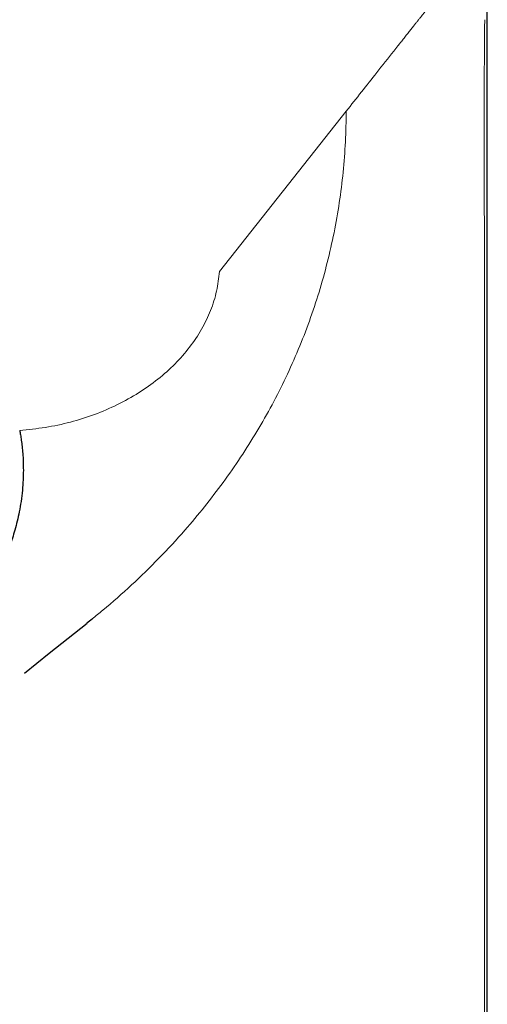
# Model space of a CAD drawing. Header units: millimetres. Extents: x 8 to 532, y 12 to 403.
# Tile 36 of 45: x 292 to 304, y 330 to 353. Entities that reach past the tile are written whole.
import ezdxf

# ---------------------------------------------------------------- set-up
doc = ezdxf.new("R2010")
doc.units = ezdxf.units.MM

msp = doc.modelspace()

# ---------------------------------------------------------------- linework, layer by layer
at = {"color": 7, "linetype": 'Continuous', "lineweight": 30}
for p, q in [((303.507, 267.059), (303.507, 365.201)), ((293.972, 338.916), (294.097, 339.015))]:
    msp.add_line(p, q, dxfattribs=at)
at = {"color": 8, "linetype": 'Continuous', "lineweight": 0}
for p, q in [((300.149, 351.114), (297.128, 347.295)), ((303.443, 347.156), (303.443, 311.058))]:
    msp.add_line(p, q, dxfattribs=at)
at = {"color": 7, "linetype": 'Continuous', "lineweight": 30, "flags": 128}
msp.add_lwpolyline([(292.483, 337.718), (293.074, 338.193), (293.976, 338.911)], dxfattribs=at)
at = {"color": 8, "linetype": 'Continuous', "lineweight": 0}
for points, knots in [([(303.447, 355.284), (303.444, 355.285), (303.439, 355.287), (303.429, 355.28), (303.422, 355.27), (303.418, 355.263), (303.416, 355.261), (303.416, 355.26), (303.415, 355.258), (303.414, 355.256), (303.412, 355.252), (303.408, 355.245), (303.404, 355.235), (303.399, 355.225), (303.393, 355.215), (303.388, 355.204), (303.383, 355.194), (303.379, 355.185), (303.375, 355.178), (303.37, 355.17), (303.365, 355.162), (303.36, 355.157), (303.355, 355.154), (303.351, 355.155), (303.346, 355.155), (303.342, 355.155), (303.337, 355.155), (303.332, 355.153), (303.327, 355.149), (303.323, 355.144), (303.318, 355.137), (303.313, 355.128), (303.306, 355.117), (303.299, 355.102), (303.291, 355.086), (303.283, 355.069), (303.275, 355.055), (303.268, 355.042), (303.263, 355.035), (303.259, 355.03), (303.257, 355.028), (303.254, 355.025), (303.251, 355.023), (303.249, 355.023), (303.247, 355.022), (303.242, 355.025), (303.235, 355.026), (303.225, 355.026), (303.215, 355.02), (303.206, 355.012), (303.197, 355.002), (303.189, 354.991), (303.181, 354.978), (303.172, 354.962), (303.162, 354.943), (303.151, 354.922), (303.14, 354.899), (303.129, 354.875), (303.118, 354.853), (303.108, 354.834), (303.099, 354.818), (303.091, 354.804), (303.084, 354.793), (303.078, 354.785), (303.072, 354.777), (303.065, 354.77), (303.058, 354.764), (303.053, 354.761), (303.048, 354.76), (303.044, 354.762), (303.04, 354.764), (303.035, 354.765), (303.027, 354.766), (303.017, 354.764), (303.004, 354.756), (302.991, 354.741), (302.977, 354.72), (302.966, 354.702), (302.96, 354.69), (302.958, 354.686), (302.956, 354.682), (302.954, 354.678), (302.953, 354.676), (302.952, 354.674), (302.95, 354.67), (302.947, 354.664), (302.942, 354.654), (302.937, 354.643), (302.931, 354.631), (302.926, 354.62), (302.921, 354.61), (302.916, 354.601), (302.913, 354.594), (302.909, 354.587), (302.906, 354.581), (302.903, 354.575), (302.9, 354.57), (302.897, 354.565), (302.895, 354.56), (302.892, 354.555), (302.885, 354.543), (302.873, 354.525), (302.857, 354.508), (302.843, 354.5), (302.83, 354.501), (302.818, 354.506), (302.805, 354.5), (302.792, 354.489), (302.779, 354.473), (302.767, 354.453), (302.754, 354.43), (302.741, 354.405), (302.727, 354.375), (302.713, 354.347), (302.7, 354.32), (302.686, 354.295), (302.671, 354.272), (302.658, 354.255), (302.647, 354.245), (302.638, 354.241), (302.631, 354.239), (302.624, 354.242), (302.617, 354.244), (302.61, 354.243), (302.602, 354.241), (302.592, 354.234), (302.582, 354.223), (302.572, 354.209), (302.562, 354.194), (302.551, 354.174), (302.539, 354.15), (302.526, 354.126), (302.515, 354.102), (302.505, 354.082), (302.495, 354.063), (302.487, 354.047), (302.48, 354.035), (302.474, 354.026), (302.47, 354.019), (302.467, 354.014), (302.463, 354.009), (302.46, 354.004), (302.455, 353.999), (302.45, 353.993), (302.444, 353.987), (302.439, 353.983), (302.434, 353.98), (302.43, 353.979), (302.426, 353.98), (302.415, 353.985), (302.403, 353.984), (302.39, 353.976), (302.383, 353.969), (302.375, 353.961), (302.368, 353.951), (302.359, 353.938), (302.351, 353.924), (302.343, 353.911), (302.338, 353.9), (302.335, 353.895), (302.333, 353.892), (302.332, 353.889), (302.33, 353.884), (302.327, 353.878), (302.323, 353.871), (302.32, 353.864), (302.316, 353.857), (302.312, 353.849), (302.308, 353.84), (302.304, 353.832), (302.301, 353.825), (302.298, 353.819), (302.293, 353.81), (302.287, 353.797), (302.279, 353.783), (302.271, 353.769), (302.263, 353.756), (302.254, 353.744), (302.246, 353.735), (302.238, 353.728), (302.231, 353.723), (302.224, 353.72), (302.217, 353.719), (302.211, 353.722), (302.204, 353.717), (302.197, 353.702), (302.19, 353.691), (302.185, 353.688), (302.181, 353.688), (302.176, 353.684), (302.171, 353.676), (302.167, 353.668), (302.165, 353.662), (302.163, 353.66), (302.161, 353.656), (302.159, 353.652), (302.156, 353.648), (302.152, 353.643), (302.149, 353.638), (302.145, 353.634), (302.143, 353.631), (302.142, 353.629), (302.141, 353.628), (302.139, 353.626), (302.138, 353.624), (302.128, 353.612), (302.102, 353.58), (302.06, 353.528), (302.026, 353.485), (302.006, 353.461), (302.001, 353.455), (301.999, 353.452), (301.997, 353.45), (301.996, 353.448), (301.992, 353.444), (301.986, 353.436), (301.978, 353.426), (301.968, 353.414), (301.957, 353.4), (301.944, 353.384), (301.931, 353.366), (301.915, 353.347), (301.898, 353.326), (301.88, 353.303), (301.861, 353.278), (301.84, 353.252), (301.817, 353.223), (301.793, 353.193), (301.768, 353.161), (301.741, 353.127), (301.712, 353.09), (301.681, 353.051), (301.648, 353.01), (301.614, 352.967), (301.579, 352.922), (301.543, 352.876), (301.506, 352.83), (301.48, 352.798), (301.467, 352.781), (301.465, 352.779), (301.464, 352.777), (301.462, 352.775), (301.461, 352.773), (301.46, 352.772), (301.456, 352.767), (301.448, 352.757), (301.423, 352.725), (301.366, 352.653), (301.178, 352.416), (300.768, 351.897), (300.391, 351.42), (300.149, 351.114)], [0, 0, 0, 0, 0.002561, 0.005384, 0.008477, 0.009194, 0.009375, 0.009522, 0.009749, 0.010058, 0.010448, 0.01169, 0.013384, 0.014726, 0.016259, 0.017982, 0.019569, 0.020875, 0.022092, 0.02322, 0.025058, 0.026599, 0.027843, 0.029105, 0.0306, 0.032096, 0.033552, 0.035021, 0.036556, 0.037915, 0.039081, 0.040782, 0.042744, 0.044968, 0.047445, 0.049832, 0.052321, 0.054431, 0.056165, 0.056974, 0.057899, 0.058737, 0.05949, 0.060157, 0.060738, 0.061363, 0.064492, 0.067526, 0.070625, 0.073518, 0.075974, 0.078166, 0.080648, 0.083418, 0.086479, 0.089671, 0.093126, 0.096691, 0.1, 0.103039, 0.105807, 0.108306, 0.110534, 0.111941, 0.113746, 0.116112, 0.118173, 0.119931, 0.1211, 0.122115, 0.123591, 0.125067, 0.126543, 0.130735, 0.134368, 0.138288, 0.142609, 0.147263, 0.147902, 0.148547, 0.149199, 0.149858, 0.150095, 0.150188, 0.150746, 0.151754, 0.153213, 0.155123, 0.156629, 0.158332, 0.159959, 0.161105, 0.162208, 0.16327, 0.16429, 0.165188, 0.166051, 0.166879, 0.167672, 0.16843, 0.169211, 0.174479, 0.17937, 0.183425, 0.187189, 0.190886, 0.194865, 0.198664, 0.202697, 0.20674, 0.209986, 0.213935, 0.218715, 0.223156, 0.226218, 0.231097, 0.235566, 0.239626, 0.243279, 0.245619, 0.247806, 0.249696, 0.251889, 0.254038, 0.256156, 0.259539, 0.262915, 0.265458, 0.26842, 0.271803, 0.275606, 0.279831, 0.283047, 0.28611, 0.288958, 0.291589, 0.294005, 0.295267, 0.29646, 0.297586, 0.298644, 0.299634, 0.300754, 0.302531, 0.304407, 0.306071, 0.307525, 0.308769, 0.309879, 0.311446, 0.318828, 0.320838, 0.322954, 0.325201, 0.327578, 0.330086, 0.332726, 0.335497, 0.336758, 0.337729, 0.337934, 0.338379, 0.339066, 0.339995, 0.341164, 0.342107, 0.343165, 0.344336, 0.345621, 0.34702, 0.347972, 0.348833, 0.34967, 0.352266, 0.354601, 0.356683, 0.359413, 0.362048, 0.364589, 0.367037, 0.369199, 0.371285, 0.373294, 0.375228, 0.377077, 0.379724, 0.381525, 0.383063, 0.384324, 0.38567, 0.387148, 0.388763, 0.389178, 0.389486, 0.390083, 0.390875, 0.391793, 0.392836, 0.394023, 0.395339, 0.395705, 0.39608, 0.396464, 0.396857, 0.397258, 0.397781, 0.406037, 0.420782, 0.435526, 0.437456, 0.43903, 0.439462, 0.439929, 0.44043, 0.440965, 0.443096, 0.445643, 0.448607, 0.451987, 0.455783, 0.459995, 0.464624, 0.469723, 0.475247, 0.481195, 0.487568, 0.494366, 0.501589, 0.509237, 0.51731, 0.526223, 0.535602, 0.545447, 0.555759, 0.566537, 0.577781, 0.588785, 0.600202, 0.600698, 0.601125, 0.601551, 0.601977, 0.602403, 0.602829, 0.603255, 0.605599, 0.609784, 0.626769, 0.657099, 0.780191, 1, 1, 1, 1]), ([(303.447, 353.294), (303.447, 353.281), (303.446, 353.254), (303.445, 353.212), (303.444, 353.167), (303.443, 353.124), (303.443, 353.081), (303.442, 353.035), (303.442, 352.986), (303.442, 352.941), (303.441, 352.879), (303.44, 352.794), (303.44, 352.7), (303.439, 352.62), (303.439, 352.559), (303.438, 352.502), (303.438, 352.448), (303.438, 352.395), (303.438, 352.341), (303.437, 352.26), (303.437, 352.15), (303.436, 352.008), (303.436, 351.891), (303.436, 351.801), (303.436, 351.746), (303.436, 351.696), (303.436, 351.65), (303.436, 351.603), (303.435, 351.516), (303.435, 351.387), (303.435, 351.214), (303.435, 351.034), (303.435, 350.855), (303.435, 350.677), (303.435, 350.549), (303.435, 350.463), (303.435, 350.423), (303.435, 350.382), (303.435, 350.341), (303.435, 350.3), (303.435, 350.258), (303.435, 350.173), (303.435, 350.046), (303.435, 349.879), (303.436, 349.72), (303.436, 349.568), (303.436, 349.423), (303.436, 349.285), (303.436, 349.153), (303.437, 349.028), (303.437, 348.908), (303.437, 348.824), (303.437, 348.771), (303.437, 348.747), (303.437, 348.724), (303.437, 348.701), (303.437, 348.674), (303.437, 348.601), (303.438, 348.457), (303.438, 348.247), (303.439, 348.015), (303.44, 347.791), (303.441, 347.573), (303.442, 347.362), (303.442, 347.224), (303.443, 347.156)], [0, 0, 0, 0, 0.006918, 0.0144, 0.021464, 0.029095, 0.03545, 0.042566, 0.051438, 0.059022, 0.064244, 0.081661, 0.100265, 0.110216, 0.120478, 0.129894, 0.138165, 0.146662, 0.155386, 0.164336, 0.186102, 0.209105, 0.233345, 0.243206, 0.252667, 0.260077, 0.267584, 0.275188, 0.28289, 0.309882, 0.338009, 0.367272, 0.397672, 0.425364, 0.453938, 0.460473, 0.467053, 0.473678, 0.480346, 0.48706, 0.493817, 0.500619, 0.528841, 0.555909, 0.581823, 0.606582, 0.630188, 0.65264, 0.673938, 0.694603, 0.714053, 0.732286, 0.736134, 0.739923, 0.743654, 0.747325, 0.751367, 0.756936, 0.782902, 0.82189, 0.859754, 0.896495, 0.932115, 0.966616, 1, 1, 1, 1]), ([(294.097, 339.015), (294.182, 339.083), (294.507, 339.339), (295.04, 339.818), (295.694, 340.453), (296.271, 341.079), (296.778, 341.684), (297.221, 342.264), (297.638, 342.862), (298.027, 343.479), (298.386, 344.113), (298.715, 344.764), (299.012, 345.431), (299.276, 346.11), (299.506, 346.802), (299.703, 347.505), (299.863, 348.216), (299.989, 348.934), (300.079, 349.658), (300.135, 350.385), (300.144, 350.871), (300.149, 351.114)], [0, 0, 0, 0, 0.023422, 0.088533, 0.153634, 0.218734, 0.270827, 0.322921, 0.375007, 0.427085, 0.479158, 0.531239, 0.583323, 0.635409, 0.687492, 0.739574, 0.791659, 0.843746, 0.895829, 0.947913, 1, 1, 1, 1])]:
    msp.add_open_spline(points, degree=3, knots=knots, dxfattribs=at)
msp.add_open_spline([(292.372, 343.507), (292.576, 343.527), (292.984, 343.566), (293.582, 343.696), (294.158, 343.877), (294.705, 344.111), (295.212, 344.394), (295.673, 344.72), (296.081, 345.086), (296.43, 345.485), (296.714, 345.912), (296.928, 346.361), (297.075, 346.824), (297.11, 347.138), (297.128, 347.295)], degree=3, dxfattribs=at)
at = {"color": 7, "linetype": 'Continuous', "lineweight": 30}
msp.add_open_spline([(292.372, 343.507), (292.379, 343.471), (292.393, 343.393), (292.412, 343.265), (292.43, 343.116), (292.446, 342.946), (292.457, 342.757), (292.46, 342.548), (292.455, 342.32), (292.438, 342.073), (292.407, 341.82), (292.364, 341.574), (292.314, 341.347), (292.259, 341.137), (292.201, 340.946), (292.144, 340.78), (292.091, 340.638), (292.044, 340.519), (292.007, 340.432), (291.986, 340.384), (291.981, 340.373)], degree=3, knots=[0, 0, 0, 0, 0.034192, 0.074906, 0.122136, 0.175881, 0.236147, 0.301699, 0.373586, 0.451862, 0.536607, 0.614181, 0.68658, 0.753681, 0.815397, 0.871669, 0.914377, 0.953266, 0.988332, 1, 1, 1, 1], dxfattribs=at)

doc.saveas('drawing.dxf')
